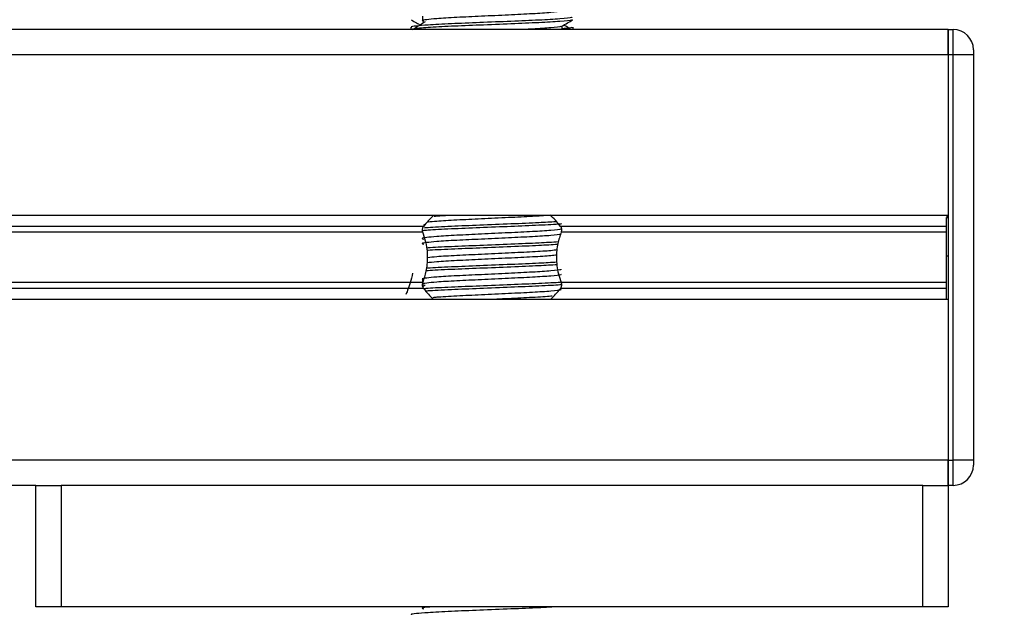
# Model space of a CAD drawing. Header units: millimetres. Extents: x 0 to 420, y 0 to 297.
# Tile 56 of 62: x 323 to 337, y 191 to 200. Entities that reach past the tile are written whole.
import ezdxf

# ---------------------------------------------------------------- set-up
doc = ezdxf.new("R2010")
doc.units = ezdxf.units.MM
doc.layers.add('QUOTE', color=174, linetype='Continuous')
doc.styles.add('SLDTEXTSTYLE3', font='TXT', dxfattribs={"width": 0.75})
doc.dimstyles.new('SLDDIMSTYLE0', dxfattribs={"dimtxt": 3, "dimasz": 3, "dimexe": 0, "dimexo": 0.0625, "dimgap": 0.75, "dimtad": 1, "dimlfac": 7.034104, "dimrnd": 1e-09, "dimzin": 12, "dimdsep": 46, "dimtxsty": 'SLDTEXTSTYLE3', "dimsah": 1, "dimcen": 0.09, "dimadec": 0, "dimazin": 3, "dimtfac": 1, "dimtdec": 3, "dimtofl": 0, "dimtmove": 0, "dimatfit": 3, "dimfxl": 0, "dimfrac": 2, "dimtolj": 1, "dimtzin": 12, "dimarcsym": 0})

# ---------------------------------------------------------------- blocks, each defined once
blk = doc.blocks.new('_D_2')
at = {"layer": 'QUOTE'}
for p, q in [((321.759, 248.71), (357.032, 248.71)), ((355.032, 176.334), (355.032, 248.71)), ((339.823, 176.334), (357.032, 176.334))]:
    blk.add_line(p, q, dxfattribs=at)
for points in [[(355.032, 248.71), (354.532, 245.71), (355.532, 245.71)], [(355.032, 176.334), (355.532, 179.334), (354.532, 179.334)]]:
    blk.add_solid(points, dxfattribs=at)
at = {"layer": 'QUOTE', "insert": (351.165, 207.534), "char_height": 3, "attachment_point": 1, "rotation": 90, "style": 'SLDTEXTSTYLE3'}
blk.add_mtext('509,1', dxfattribs=at)

msp = doc.modelspace()

# ---------------------------------------------------------------- linework, layer by layer
at = {"color": 7, "linetype": 'Continuous', "lineweight": 25}
for p, q in [((328.3819, 199.6922), (328.3819, 199.6212)), ((335.7529, 199.5067), (320.8967, 199.5067)), ((328.2182, 199.5384), (328.2182, 199.5067)), ((330.3389, 199.5067), (330.3389, 199.5546)), ((330.4928, 199.5067), (330.4928, 199.5384)), ((335.7529, 199.5067), (335.7529, 199.1512)), ((335.7529, 199.5067), (335.824, 199.5067)), ((335.7529, 199.1512), (335.7529, 199.5067)), ((335.824, 199.1512), (335.824, 199.5067)), ((336.1083, 199.2223), (336.1083, 199.1512)), ((335.7529, 199.1512), (280.3087, 199.1512)), ((335.7529, 199.1512), (335.7529, 196.8979)), ((335.824, 199.1512), (335.7529, 199.1512)), ((335.7529, 199.1512), (335.7529, 193.4647)), ((336.1083, 199.1512), (335.824, 199.1512)), ((335.824, 193.4647), (335.824, 199.1512)), ((336.1083, 199.1512), (336.1083, 193.4647)), ((335.7529, 196.8979), (280.3087, 196.8979)), ((335.7529, 196.8802), (335.7316, 196.8802)), ((335.7316, 196.8698), (335.7529, 196.8698)), ((328.3959, 196.7438), (287.6657, 196.7438)), ((328.4186, 196.7701), (328.3934, 196.7546)), ((335.7316, 196.7438), (330.3151, 196.7438)), ((328.3857, 196.6622), (287.6759, 196.6622)), ((335.7316, 196.6622), (330.3253, 196.6622)), ((335.7316, 196.3294), (335.7529, 196.3294)), ((335.7316, 196.2511), (335.7316, 196.3046)), ((328.3819, 195.996), (328.3819, 195.9389)), ((328.3959, 195.8721), (287.6657, 195.8721)), ((328.3857, 195.9537), (287.6759, 195.9537)), ((328.4186, 195.9171), (328.3884, 195.8986)), ((335.7316, 195.8721), (330.3151, 195.8721)), ((335.7316, 195.9537), (330.3253, 195.9537)), ((335.7529, 195.718), (280.3087, 195.718)), ((335.7529, 195.718), (335.7529, 193.4647)), ((335.7529, 193.4647), (280.3087, 193.4647)), ((335.7529, 193.4647), (335.7529, 193.1093)), ((335.7529, 193.1093), (335.7529, 193.4647)), ((335.7529, 193.4647), (335.824, 193.4647)), ((336.1083, 193.4647), (335.824, 193.4647)), ((335.824, 193.1093), (335.824, 193.4647)), ((336.1083, 193.4647), (336.1083, 193.3936)), ((322.9581, 193.1093), (293.1035, 193.1093)), ((322.9581, 191.4033), (322.9581, 193.1093)), ((322.9581, 193.1093), (323.3135, 193.1093)), ((323.3135, 193.1093), (323.3135, 191.4033)), ((335.3975, 193.1093), (323.3135, 193.1093)), ((335.3975, 191.4033), (335.3975, 193.1093)), ((335.3975, 193.1093), (335.7529, 193.1093)), ((335.824, 193.1093), (335.7529, 193.1093)), ((335.7529, 193.1093), (335.7529, 191.4033)), ((323.3135, 191.4033), (322.9581, 191.4033)), ((335.3975, 191.4033), (323.3135, 191.4033)), ((328.2182, 191.4033), (328.2182, 191.3995)), ((328.3819, 191.4033), (328.3819, 191.3756)), ((330.4928, 191.3995), (330.4928, 191.4033)), ((335.7529, 191.4033), (335.3975, 191.4033))]:
    msp.add_line(p, q, dxfattribs=at)
for centre, radius, start, end in [((335.824, 199.2223), 0.2843, 0, 90), ((329.3555, 196.0094), 1.2084, 132.91101, 142.57212), ((329.3555, 196.0094), 1.2084, 37.42788, 47.87533), ((329.3555, 196.6065), 1.2084, 217.42788, 227.33207), ((329.3555, 196.6065), 1.2084, 312.66793, 322.57212), ((335.824, 193.3936), 0.2843, 270, 0)]:
    msp.add_arc(centre, radius, start, end, dxfattribs=at)
for points, knots in [([(330.3219, 199.7694), (330.325, 199.7667), (330.3344, 199.7584), (330.1959, 199.7425), (329.9364, 199.7259), (329.5875, 199.7094), (329.2078, 199.6906), (328.8484, 199.6749), (328.5827, 199.6588), (328.4297, 199.6433), (328.3582, 199.632), (328.386, 199.6243), (328.3984, 199.6209)], [0, 0, 0, 0, 0.059132, 0.1771634, 0.2920638, 0.4068492, 0.5248979, 0.6384095, 0.7547738, 0.8442256, 0.9306466, 1, 1, 1, 1]), ([(330.4731, 199.6805), (330.4766, 199.6778), (330.4873, 199.6695), (330.3274, 199.6537), (330.0273, 199.6371), (329.6238, 199.6205), (329.1846, 199.6018), (328.7694, 199.586), (328.4607, 199.5699), (328.2878, 199.5545), (328.2088, 199.5452), (328.2279, 199.5396), (328.2324, 199.5384)], [0, 0, 0, 0, 0.0610772, 0.1845123, 0.3046768, 0.4247211, 0.5481742, 0.6668878, 0.7885815, 0.8821287, 0.9725098, 1, 1, 1, 1]), ([(328.2209, 199.6422), (328.2466, 199.6273), (328.2885, 199.603), (328.3305, 199.5787), (328.3467, 199.5693)], [0, 0, 0, 0, 0.6131696, 1, 1, 1, 1]), ([(330.4792, 199.642), (330.4783, 199.6402), (330.4747, 199.6329), (330.3278, 199.6181), (330.0272, 199.6016), (329.6237, 199.585), (329.185, 199.5662), (328.7678, 199.5505), (328.4395, 199.5329), (328.2417, 199.5161), (328.2355, 199.5068), (328.2329, 199.5029)], [0, 0, 0, 0, 0.0399117, 0.1661575, 0.2890582, 0.4118359, 0.5381002, 0.6595169, 0.7839817, 0.9096926, 1, 1, 1, 1]), ([(328.4186, 199.6134), (328.3944, 199.5986), (328.3459, 199.5689), (328.2976, 199.5392), (328.2734, 199.5244)], [0, 0, 0, 0, 0.49999, 1, 1, 1, 1]), ([(330.3358, 199.5529), (330.3615, 199.5677), (330.4129, 199.5975), (330.4644, 199.6273), (330.4901, 199.6422)], [0, 0, 0, 0, 0.4999356, 1, 1, 1, 1]), ([(330.3215, 199.5526), (330.3227, 199.551), (330.328, 199.5439), (330.1911, 199.5292), (329.9985, 199.5163), (329.8419, 199.5087), (329.8004, 199.5067)], [0, 0, 0, 0, 0.11096577, 0.49351517, 0.86591678, 1, 1, 1, 1]), ([(330.4786, 199.5384), (330.4792, 199.5341), (330.4803, 199.5269), (330.38, 199.5191), (330.3389, 199.5159)], [0, 0, 0, 0, 0.5906829, 1, 1, 1, 1]), ([(330.4376, 199.5244), (330.4134, 199.5392), (330.389, 199.5542), (330.3645, 199.5692), (330.3643, 199.5693)], [0, 0, 0, 0, 0.9898318, 1, 1, 1, 1]), ([(330.1589, 196.8982), (330.0854, 196.893), (329.9324, 196.8821), (329.5862, 196.8661), (329.2077, 196.8473), (328.8498, 196.8316), (328.5882, 196.816), (328.4957, 196.8061), (328.4589, 196.8021)], [0, 0, 0, 0, 0.1645772, 0.3423508, 0.5251783, 0.700979, 0.8811979, 1, 1, 1, 1]), ([(328.7886, 196.8979), (328.7098, 196.8937), (328.6102, 196.8883), (328.556, 196.8827), (328.5447, 196.8816)], [0, 0, 0, 0, 0.7912827, 1, 1, 1, 1]), ([(335.7316, 196.3294), (335.7316, 196.4428), (335.7316, 196.6468), (335.7316, 196.8012), (335.7316, 196.8698)], [0, 0, 0, 0, 0.5558787, 1, 1, 1, 1]), ([(330.3215, 196.7094), (330.3226, 196.7077), (330.3278, 196.7006), (330.194, 196.686), (329.9369, 196.6694), (329.5874, 196.6529), (329.2078, 196.6341), (328.8484, 196.6184), (328.5827, 196.6022), (328.4297, 196.5868), (328.3582, 196.5754), (328.3861, 196.5678), (328.3985, 196.5644)], [0, 0, 0, 0, 0.0351066, 0.1561349, 0.2739528, 0.3916527, 0.5126988, 0.6290926, 0.7484115, 0.8401345, 0.9287498, 1, 1, 1, 1]), ([(328.3857, 196.6622), (328.3852, 196.6636), (328.3824, 196.6715), (328.3797, 196.6873), (328.3807, 196.7085), (328.3858, 196.7271), (328.3916, 196.7381), (328.3954, 196.7432), (328.3959, 196.7438)], [0, 0, 0, 0, 0.0508548, 0.3030287, 0.5240656, 0.7365591, 0.9653107, 1, 1, 1, 1]), ([(330.3282, 196.7774), (330.3214, 196.7766), (330.2636, 196.7699), (330.0166, 196.7583), (329.6271, 196.7417), (329.1824, 196.7229), (328.7745, 196.7073), (328.4883, 196.6931), (328.4051, 196.6848), (328.3815, 196.6825)], [0, 0, 0, 0, 0.0238377, 0.203616, 0.3832145, 0.5679131, 0.7455207, 0.9275869, 1, 1, 1, 1]), ([(330.2507, 196.8074), (330.1758, 196.8029), (330.0086, 196.7927), (329.6221, 196.7773), (329.1839, 196.7585), (328.7734, 196.7428), (328.5059, 196.7295), (328.4203, 196.7219), (328.4022, 196.7203)], [0, 0, 0, 0, 0.1586947, 0.354237, 0.5553321, 0.7487067, 0.9469357, 1, 1, 1, 1]), ([(330.3151, 196.7438), (330.3162, 196.7423), (330.3209, 196.7358), (330.3274, 196.7215), (330.3313, 196.6999), (330.3304, 196.679), (330.3269, 196.6676), (330.3253, 196.6622)], [0, 0, 0, 0, 0.0786657, 0.3295798, 0.5818024, 0.802882, 1, 1, 1, 1]), ([(330.3219, 196.6418), (330.325, 196.6391), (330.3344, 196.6308), (330.1959, 196.6149), (329.9364, 196.5983), (329.5875, 196.5818), (329.2078, 196.563), (328.8484, 196.5473), (328.5827, 196.5311), (328.4297, 196.5157), (328.3582, 196.5044), (328.386, 196.4967), (328.3984, 196.4933)], [0, 0, 0, 0, 0.059132, 0.1771634, 0.2920638, 0.4068492, 0.5248979, 0.6384095, 0.7547738, 0.8442256, 0.9306466, 1, 1, 1, 1]), ([(328.3857, 195.9537), (328.4029, 196.0064), (328.4391, 196.1168), (328.4613, 196.321), (328.436, 196.5123), (328.3993, 196.6216), (328.3857, 196.6622)], [0, 0, 0, 0, 0.23848242, 0.50021329, 0.81420285, 1, 1, 1, 1]), ([(330.3253, 196.6622), (330.308, 196.6096), (330.2718, 196.4991), (330.2497, 196.2949), (330.275, 196.1036), (330.3117, 195.9943), (330.3253, 195.9537)], [0, 0, 0, 0, 0.2384824, 0.5002133, 0.8142029, 1, 1, 1, 1]), ([(330.2857, 196.5251), (330.2003, 196.5199), (330.0231, 196.509), (329.6227, 196.493), (329.1833, 196.4741), (328.7752, 196.4585), (328.5208, 196.4461), (328.4438, 196.4395), (328.4363, 196.4388)], [0, 0, 0, 0, 0.1833159, 0.3805505, 0.5833859, 0.778434, 0.9783786, 1, 1, 1, 1]), ([(330.2774, 196.4891), (330.1945, 196.484), (330.0196, 196.4733), (329.6228, 196.4574), (329.1826, 196.4386), (328.7778, 196.4229), (328.5163, 196.4106), (328.4467, 196.4041), (328.4407, 196.4035)], [0, 0, 0, 0, 0.1792693, 0.37810567, 0.58258843, 0.77922061, 0.98078904, 1, 1, 1, 1]), ([(330.2694, 196.4136), (330.2437, 196.4096), (330.1787, 196.3997), (329.9318, 196.385), (329.5889, 196.3685), (329.2071, 196.3498), (328.8499, 196.3341), (328.5852, 196.3182), (328.4909, 196.3081), (328.4523, 196.3039)], [0, 0, 0, 0, 0.1028709, 0.2594114, 0.4157952, 0.5766249, 0.7312733, 0.8898082, 1, 1, 1, 1]), ([(330.2618, 196.3415), (330.238, 196.3379), (330.1746, 196.3283), (329.9315, 196.314), (329.5889, 196.2975), (329.2071, 196.2787), (328.8497, 196.263), (328.5817, 196.2469), (328.4855, 196.2365), (328.4447, 196.2321)], [0, 0, 0, 0, 0.0944898, 0.2513541, 0.4080614, 0.5692237, 0.724192, 0.8830549, 1, 1, 1, 1]), ([(335.7316, 195.718), (335.7316, 195.7223), (335.7316, 195.7452), (335.7316, 195.8277), (335.7316, 195.9639), (335.7316, 196.1368), (335.7316, 196.2631), (335.7316, 196.3294)], [0, 0, 0, 0, 0.0480315, 0.2536975, 0.478596, 0.7263063, 1, 1, 1, 1]), ([(330.3215, 196.1407), (330.3226, 196.1391), (330.3278, 196.1319), (330.194, 196.1173), (329.9369, 196.1008), (329.5874, 196.0842), (329.2078, 196.0654), (328.8484, 196.0497), (328.5827, 196.0336), (328.4297, 196.0181), (328.3582, 196.0068), (328.3861, 195.9991), (328.3985, 195.9957)], [0, 0, 0, 0, 0.0351066, 0.1561349, 0.2739528, 0.3916527, 0.5126988, 0.6290926, 0.7484115, 0.8401345, 0.9287498, 1, 1, 1, 1]), ([(330.2713, 196.2044), (330.1902, 196.1994), (330.0171, 196.1888), (329.6227, 196.1731), (329.1828, 196.1543), (328.7771, 196.1386), (328.5126, 196.126), (328.4412, 196.1193), (328.4327, 196.1185)], [0, 0, 0, 0, 0.1744293, 0.3724463, 0.5760865, 0.7719084, 0.9726462, 1, 1, 1, 1]), ([(330.2668, 196.2397), (330.1871, 196.2348), (330.0153, 196.2243), (329.6225, 196.2086), (329.1834, 196.1898), (328.7752, 196.1741), (328.5209, 196.1618), (328.4439, 196.1552), (328.4365, 196.1545)], [0, 0, 0, 0, 0.1729956, 0.3727716, 0.5782206, 0.7757819, 0.9783028, 1, 1, 1, 1]), ([(328.242, 196.087), (328.2308, 196.0399), (328.2074, 195.9418), (328.1689, 195.8408), (328.1467, 195.7881), (328.1492, 195.794), (328.1499, 195.7956)], [0, 0, 0, 0, 0.2786556, 0.5816091, 0.8858278, 1, 1, 1, 1]), ([(330.3219, 196.0732), (330.325, 196.0704), (330.3344, 196.0621), (330.1959, 196.0463), (329.9364, 196.0297), (329.5875, 196.0131), (329.2078, 195.9944), (328.8484, 195.9786), (328.5827, 195.9625), (328.4297, 195.9471), (328.3582, 195.9357), (328.386, 195.928), (328.3984, 195.9246)], [0, 0, 0, 0, 0.059132, 0.1771634, 0.2920638, 0.4068492, 0.5248979, 0.6384095, 0.7547738, 0.8442256, 0.9306466, 1, 1, 1, 1]), ([(328.3959, 195.8721), (328.3948, 195.8736), (328.3901, 195.8801), (328.3835, 195.8944), (328.3797, 195.916), (328.3806, 195.9369), (328.384, 195.9483), (328.3857, 195.9537)], [0, 0, 0, 0, 0.0786657, 0.3295798, 0.5818024, 0.802882, 1, 1, 1, 1]), ([(330.3293, 195.9601), (330.3222, 195.9593), (330.2642, 195.9525), (330.0168, 195.9408), (329.627, 195.9243), (329.1827, 195.9055), (328.7737, 195.8898), (328.5053, 195.8765), (328.4193, 195.8688), (328.4008, 195.8672)], [0, 0, 0, 0, 0.025601, 0.2092883, 0.392792, 0.5815067, 0.7629761, 0.9490012, 1, 1, 1, 1]), ([(330.3304, 195.9247), (330.323, 195.9238), (330.2647, 195.917), (330.0168, 195.9053), (329.6273, 195.8887), (329.1816, 195.8699), (328.7776, 195.8543), (328.5132, 195.8418), (328.4422, 195.835), (328.4341, 195.8343)], [0, 0, 0, 0, 0.0275782, 0.2161233, 0.4044799, 0.5981853, 0.7844538, 0.9753985, 1, 1, 1, 1]), ([(330.3215, 195.8564), (330.3226, 195.8548), (330.3278, 195.8476), (330.194, 195.833), (329.9368, 195.8164), (329.5876, 195.7999), (329.2068, 195.7811), (328.8521, 195.7654), (328.619, 195.752), (328.5439, 195.7443), (328.527, 195.7425)], [0, 0, 0, 0, 0.0448324, 0.1993902, 0.3498481, 0.5001554, 0.6547358, 0.8033751, 0.9557499, 1, 1, 1, 1]), ([(330.3253, 195.9537), (330.3258, 195.9524), (330.3285, 195.9444), (330.3313, 195.9286), (330.3302, 195.9075), (330.3252, 195.8888), (330.3194, 195.8778), (330.3156, 195.8727), (330.3151, 195.8721)], [0, 0, 0, 0, 0.0508548, 0.3030287, 0.5240656, 0.7365591, 0.9653107, 1, 1, 1, 1]), ([(330.1992, 195.7649), (330.1926, 195.764), (330.1421, 195.7571), (329.9273, 195.7454), (329.6386, 195.7311), (329.4398, 195.7215), (329.3655, 195.718)], [0, 0, 0, 0, 0.0552431, 0.4192215, 0.7828355, 1, 1, 1, 1]), ([(330.2171, 191.4033), (330.1523, 191.3993), (329.9948, 191.3898), (329.6213, 191.375), (329.1852, 191.3562), (328.7692, 191.3405), (328.4607, 191.3244), (328.2878, 191.3089), (328.2088, 191.2996), (328.2279, 191.2941), (328.2324, 191.2928)], [0, 0, 0, 0, 0.1075546, 0.2616311, 0.4200829, 0.5724514, 0.7286449, 0.8487125, 0.9647164, 1, 1, 1, 1]), ([(328.4938, 191.4033), (328.4744, 191.4015), (328.4066, 191.3952), (328.36, 191.3865), (328.3866, 191.3788), (328.3984, 191.3754)], [0, 0, 0, 0, 0.182373, 0.6359785, 1, 1, 1, 1])]:
    msp.add_open_spline(points, degree=3, knots=knots, dxfattribs=at)

# ---------------------------------------------------------------- dimensions: what is measured, and where the dimension line sits
at = {"layer": 'QUOTE'}
dim = msp.add_linear_dim(base=(355.032, 248.7098), p1=(337.8231, 176.3338), p2=(319.7594, 248.7098), angle=90, dimstyle='SLDDIMSTYLE0', dxfattribs=at)
dim.commit()
dim.dimension.update_dxf_attribs({"geometry": '_D_2', "text_midpoint": (355.032, 212.5218), "dimtype": 160})

doc.saveas('drawing.dxf')
